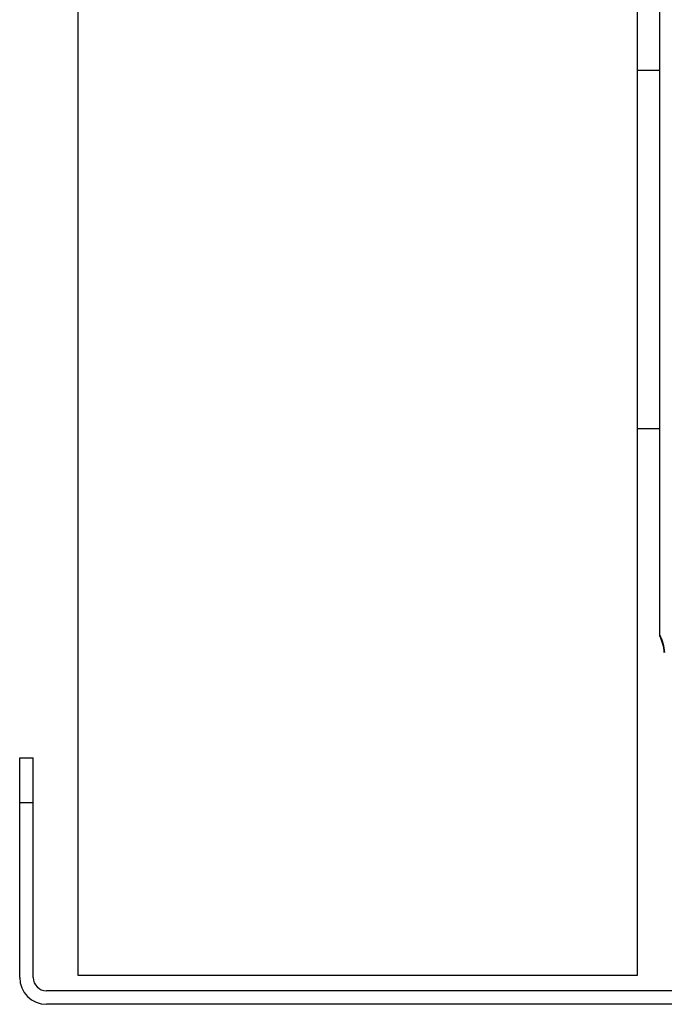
# Model space of a CAD drawing. Extents: x -1727 to 1181, y 8 to 1599.
# Tile 38 of 71: x -1168 to -1024, y 1262 to 1482. Entities that reach past the tile are written whole.
import ezdxf

# ---------------------------------------------------------------- set-up
doc = ezdxf.new("R2010")
doc.units = 0
doc.header["$LTSCALE"] = 65.395
doc.layers.get('0').update_dxf_attribs({"linetype": 'CONTINUOUS'})

msp = doc.modelspace()

# ---------------------------------------------------------------- linework, layer by layer
at = {"color": 7, "linetype": 'CONTINUOUS'}
for p, q in [((-1154.63, 1592.2), (-1154.63, 1268.2)), ((-1029.63, 1268.2), (-1029.63, 1592.2)), ((-1167.63, 1267.7), (-1167.63, 1316.7)), ((-1167.63, 1316.7), (-1164.63, 1316.7)), ((-1164.63, 1267.7), (-1164.63, 1316.7)), ((-1154.63, 1268.2), (-1029.63, 1268.2)), ((-1021.63, 1264.7), (-1161.63, 1264.7)), ((-1021.63, 1261.7), (-1161.63, 1261.7))]:
    msp.add_line(p, q, dxfattribs=at)
at = {"color": 6, "linetype": 'CONTINUOUS'}
for p, q in [((-1024.63, 1343.9), (-1024.63, 1516.51)), ((-1024.63, 1470.2), (-1029.63, 1470.2)), ((-1024.63, 1390.2), (-1029.63, 1390.2))]:
    msp.add_line(p, q, dxfattribs=at)
at = {"color": 9, "linetype": 'CONTINUOUS'}
msp.add_line((-1164.63, 1306.7), (-1167.63, 1306.7), dxfattribs=at)
msp.add_arc((-1033.54, 1339.6), 10.01, 3.7048, 27.0978, dxfattribs=at)
at = {"color": 6, "linetype": 'CONTINUOUS'}
msp.add_arc((-1033.63, 1339.54), 9.99, 4.0108, 25.8488, dxfattribs=at)
at = {"color": 7, "linetype": 'CONTINUOUS'}
for radius in [6, 3]:
    msp.add_arc((-1161.63, 1267.7), radius, 180, 270, dxfattribs=at)

doc.saveas('drawing.dxf')
